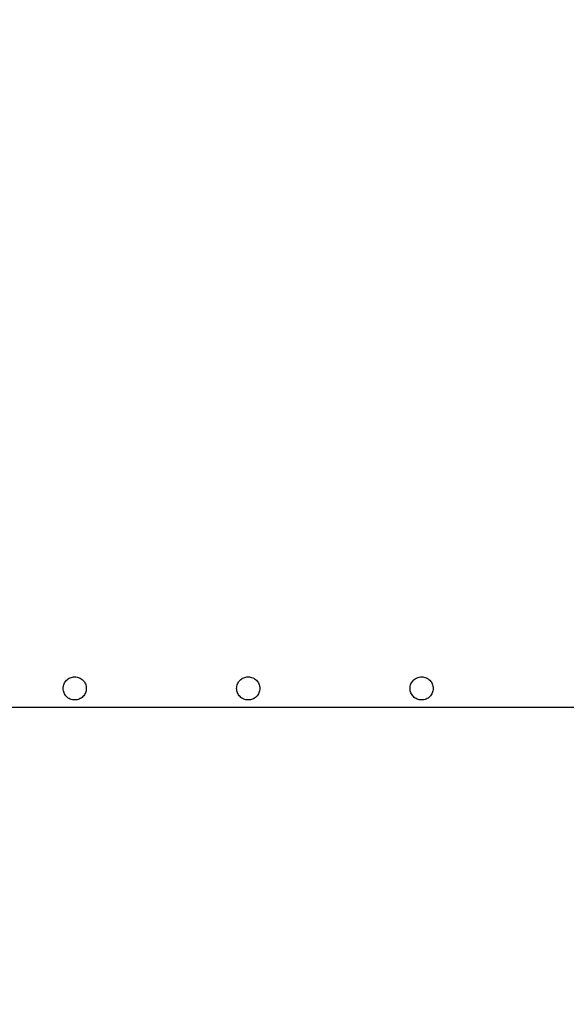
# Model space of a CAD drawing. Header units: millimetres. Extents: x 0 to 1189, y 0 to 841.
# Tile 33 of 106: x 70 to 89, y 634 to 668. Entities that reach past the tile are written whole.
import ezdxf
from ezdxf.enums import TextEntityAlignment as Align

# ---------------------------------------------------------------- set-up
doc = ezdxf.new("R2010")
doc.units = ezdxf.units.MM
doc.header["$LTSCALE"] = 65.395
doc.linetypes.add('PHANTOM', pattern=[0.8, 0.45, -0.05, 0.1, -0.05, 0.1, -0.05])
doc.layers.get('0').update_dxf_attribs({"linetype": 'CONTINUOUS'})
doc.layers.add('32007_728000_02_SIMPLE1_T1_X_PBL580', color=7, linetype='CONTINUOUS')
doc.layers.add('right_2_VBL571', color=7, linetype='CONTINUOUS')
doc.styles.get("Standard").update_dxf_attribs({"font": 'txt', "width": 0.6})
doc.dimstyles.new('DIMSTYLE_4', dxfattribs={"dimtxt": 3.5, "dimasz": 3.5, "dimexe": 1.8, "dimexo": 0, "dimgap": 0.875, "dimtad": 1, "dimlfac": 20, "dimdsep": 46, "dimtxsty": 'Standard', "dimblk": '_FILLED', "dimblk1": '_FILLED', "dimblk2": '_FILLED', "dimcen": 0.09, "dimadec": 0, "dimazin": 0, "dimtp": 0.8, "dimtm": 0.8, "dimtfac": 1, "dimtofl": 0, "dimtmove": 0, "dimatfit": 3, "dimldrblk": '_FILLED', "dimfxl": 1, "dimtolj": 1, "dimarcsym": 0})
doc.dimstyles.new('DIMSTYLE_5', dxfattribs={"dimtxt": 3.5, "dimasz": 3.5, "dimexe": 1.8, "dimexo": 0, "dimgap": 0.875, "dimtad": 1, "dimlfac": 20, "dimdsep": 46, "dimtxsty": 'Standard', "dimblk": '_FILLED', "dimblk1": '_FILLED', "dimblk2": '_FILLED', "dimcen": 0.09, "dimadec": 0, "dimazin": 0, "dimtp": 1.2, "dimtm": 1.2, "dimtfac": 1, "dimtofl": 0, "dimtmove": 0, "dimatfit": 3, "dimldrblk": '_FILLED', "dimfxl": 1, "dimtolj": 1, "dimarcsym": 0})

# ---------------------------------------------------------------- blocks, each defined once
blk = doc.blocks.new('_FILLED')
at = {"color": 0, "linetype": 'ByBlock'}
blk.add_solid([(0, 0), (-1, 0.1671), (-1, -0.1671)], dxfattribs=at)
blk = doc.blocks.new('*D4')
at = {"color": 2, "linetype": 'Continuous'}
for p, q in [((66.725, 641.85), (32.45, 641.85)), ((34.25, 641.85), (34.25, 620.925)), ((34.25, 600), (34.25, 620.925)), ((107.025, 600), (32.45, 600))]:
    blk.add_line(p, q, dxfattribs=at)
at = {"color": 2, "linetype": 'Continuous', "xscale": 3.5, "yscale": 3.5, "zscale": 3.5}
for p, rotation in [((34.25, 641.85), 90), ((34.25, 600), 270)]:
    blk.add_blockref('_FILLED', p, dxfattribs=dict(at, rotation=rotation))
at = {"color": 2, "linetype": 'Continuous', "width": 0.666667}
blk.add_text('837', height=3.5, rotation=90, dxfattribs=at).set_placement((33.375, 620.925), align=Align.CENTER)
blk = doc.blocks.new('*D6')
at = {"color": 2, "linetype": 'Continuous'}
for p, q in [((46.6, 647.285), (46.6, 764.3)), ((145, 679.3), (145, 764.3)), ((46.6, 762.5), (95.8, 762.5)), ((145, 762.5), (95.8, 762.5))]:
    blk.add_line(p, q, dxfattribs=at)
at = {"color": 2, "linetype": 'Continuous', "xscale": 3.5, "yscale": 3.5, "zscale": 3.5, "rotation": 180}
blk.add_blockref('_FILLED', (46.6, 762.5), dxfattribs=at)
at = {"color": 2, "linetype": 'Continuous', "xscale": 3.5, "yscale": 3.5, "zscale": 3.5}
blk.add_blockref('_FILLED', (145, 762.5), dxfattribs=at)
at = {"color": 2, "linetype": 'Continuous', "width": 0.636905}
blk.add_text('1968', height=3.5, dxfattribs=at).set_placement((95.8, 763.375), align=Align.CENTER)
blk = doc.blocks.new('32007_728000_02_SIMPLE1_T1_X_PBL580', base_point=(76.638, 659.2))
at = {"layer": '32007_728000_02_SIMPLE1_T1_X_PBL580', "color": 8, "linetype": 'PHANTOM'}
blk.add_line((68.725, 644.1), (106.675, 644.1), dxfattribs=at)
for centre in [(71.825, 644.75), (77.825, 644.75), (83.825, 644.75)]:
    blk.add_circle(centre, 0.4, dxfattribs=at)
blk = doc.blocks.new('RIGHT_2_VBL571', base_point=(136.8, 645.325))
at = {"layer": '32007_728000_02_SIMPLE1_T1_X_PBL580'}
blk.add_blockref('32007_728000_02_SIMPLE1_T1_X_PBL580', (76.638, 659.2), dxfattribs=at)

msp = doc.modelspace()

# ---------------------------------------------------------------- block references
at = {"layer": 'right_2_VBL571'}
msp.add_blockref('RIGHT_2_VBL571', (136.8, 645.325), dxfattribs=at)

# ---------------------------------------------------------------- dimensions: what is measured, and where the dimension line sits
at = {"color": 2, "linetype": 'Continuous'}
for base, p1, p2, angle, dimstyle, picture, middle in [((46.6, 762.5), (145, 679.3), (46.6, 647.285), 180, 'DIMSTYLE_5', '*D6', (95.46667, 762.5)), ((34.25, 641.85), (107.025, 600), (66.725, 641.85), 90, 'DIMSTYLE_4', '*D4', (34.25, 620.59167))]:
    dim = msp.add_linear_dim(base=base, p1=p1, p2=p2, angle=angle, dimstyle=dimstyle, dxfattribs=at)
    dim.commit()
    dim.dimension.update_dxf_attribs({"geometry": picture, "text_midpoint": middle, "dimtype": 160})

doc.saveas('drawing.dxf')
